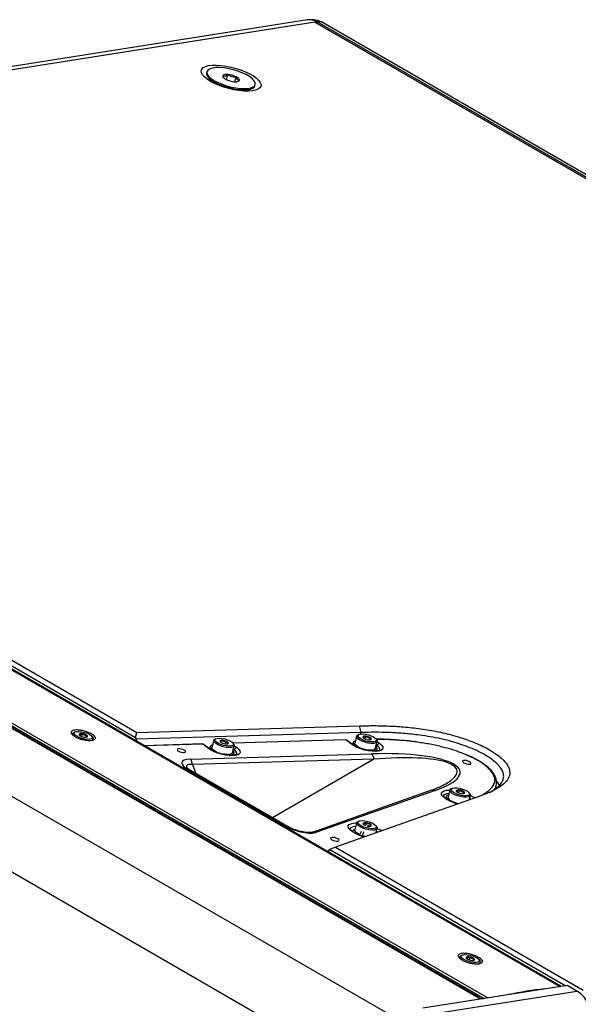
# Model space of a CAD drawing. Header units: inches. Extents: x 0.2 to 16.8, y 0.1 to 10.9.
# Tile 75 of 76: x 15.163 to 15.603, y 9.487 to 10.262. Entities that reach past the tile are written whole.
import ezdxf

# ---------------------------------------------------------------- set-up
doc = ezdxf.new("R2010")
doc.units = ezdxf.units.IN
doc.header["$MEASUREMENT"] = 0

msp = doc.modelspace()

# ---------------------------------------------------------------- linework, layer by layer
at = {"color": 7, "linetype": 'Continuous', "lineweight": 25}
for p, q in [((15.38975, 10.26199), (14.51597, 10.12482)), ((15.39719, 10.26047), (14.52282, 10.12321)), ((15.39548, 10.2602), (14.52366, 10.12334)), ((15.39548, 10.2602), (15.39719, 10.26047)), ((15.39548, 10.2602), (16.47845, 9.63502)), ((16.47845, 9.63502), (15.39548, 10.2602)), ((16.48017, 9.63529), (15.39719, 10.26047)), ((16.48501, 9.63452), (15.40203, 10.25971)), ((15.31045, 10.22128), (15.31022, 10.22039)), ((15.32592, 10.21499), (15.327, 10.21903)), ((15.3109, 10.21762), (15.31371, 10.21345)), ((15.32292, 10.21807), (15.32353, 10.21664)), ((15.33253, 10.21335), (15.33355, 10.21717)), ((15.33518, 10.21373), (15.33603, 10.21434)), ((15.34826, 10.21024), (15.34849, 10.21114)), ((15.34177, 10.20597), (15.34628, 10.20819)), ((15.58949, 9.50102), (14.52637, 10.11475)), ((14.5265, 10.11401), (15.58858, 9.50088)), ((15.58867, 9.50089), (14.52669, 10.11396)), ((14.46874, 10.10343), (15.52877, 9.49149)), ((14.46952, 10.10506), (15.5316, 9.49193)), ((14.48157, 10.09465), (15.52318, 9.49335)), ((14.48294, 10.0934), (15.52454, 9.49209)), ((15.46286, 9.47389), (14.41024, 10.08155)), ((15.44047, 9.42708), (14.37804, 10.04041)), ((14.87075, 9.91854), (15.25431, 9.69712)), ((14.87505, 9.92049), (15.25524, 9.701)), ((15.20482, 9.70004), (15.2046, 9.69922)), ((15.20661, 9.70138), (15.20566, 9.70091)), ((15.21199, 9.69778), (15.21258, 9.69998)), ((15.25431, 9.69712), (15.25524, 9.701)), ((15.43181, 9.70094), (15.25512, 9.69574)), ((15.25524, 9.701), (15.43054, 9.70617)), ((15.43013, 9.69935), (15.42918, 9.69888)), ((15.43181, 9.70094), (15.43054, 9.70617)), ((15.43149, 9.69972), (15.43181, 9.70094)), ((15.21525, 9.69724), (15.21567, 9.69883)), ((15.21621, 9.69751), (15.21588, 9.69739)), ((15.22069, 9.6969), (15.2201, 9.69778)), ((15.22078, 9.69496), (15.22099, 9.69573)), ((15.25512, 9.69574), (15.25431, 9.69712)), ((15.25521, 9.694), (15.25512, 9.69574)), ((15.30661, 9.6919), (15.26116, 9.69056)), ((15.30714, 9.69172), (15.26149, 9.69037)), ((15.31168, 9.68834), (15.30714, 9.69172)), ((15.31238, 9.68814), (15.30784, 9.69151)), ((15.31577, 9.69469), (15.31431, 9.68922)), ((15.31756, 9.69603), (15.31661, 9.69556)), ((15.32104, 9.6935), (15.32079, 9.69389)), ((15.32156, 9.6931), (15.322, 9.69474)), ((15.32469, 9.69197), (15.32527, 9.69416)), ((15.41918, 9.69522), (15.33091, 9.69262)), ((15.41971, 9.69504), (15.33105, 9.69243)), ((15.33164, 9.69155), (15.33105, 9.69243)), ((15.42425, 9.69166), (15.41971, 9.69504)), ((15.42495, 9.69145), (15.42041, 9.69483)), ((15.42517, 9.69186), (15.42444, 9.69183)), ((15.42512, 9.69166), (15.4247, 9.69164)), ((15.42546, 9.69292), (15.42505, 9.69139)), ((15.42834, 9.69801), (15.42688, 9.69254)), ((15.43514, 9.6959), (15.4357, 9.69801)), ((15.43844, 9.69519), (15.43892, 9.69697)), ((15.43985, 9.69559), (15.4395, 9.69537)), ((15.44305, 9.68823), (15.44451, 9.69369)), ((15.44421, 9.69487), (15.44362, 9.69575)), ((15.44453, 9.69381), (15.44654, 9.69232)), ((15.29715, 9.67993), (15.44007, 9.68415)), ((15.3126, 9.68854), (15.31187, 9.68852)), ((15.31255, 9.68834), (15.31212, 9.68832)), ((15.31288, 9.6896), (15.31247, 9.68807)), ((15.33048, 9.68491), (15.33193, 9.69038)), ((15.33193, 9.68717), (15.33122, 9.6877)), ((15.3315, 9.68301), (15.3319, 9.68453)), ((15.33196, 9.69049), (15.33396, 9.689)), ((15.44451, 9.69049), (15.44379, 9.69102)), ((15.44407, 9.68632), (15.44448, 9.68785)), ((15.44192, 9.67989), (15.29901, 9.67567)), ((15.44192, 9.67989), (15.36218, 9.63385)), ((15.37279, 9.62719), (15.29647, 9.67124)), ((15.37408, 9.62698), (15.29776, 9.67104)), ((15.29901, 9.67567), (15.30168, 9.66877)), ((15.48726, 9.65543), (15.39398, 9.62256)), ((15.49013, 9.65525), (15.39685, 9.62238)), ((15.50176, 9.65562), (15.5003, 9.65015)), ((15.50355, 9.65696), (15.5026, 9.65649)), ((15.50887, 9.65339), (15.50945, 9.65558)), ((15.51213, 9.65282), (15.51257, 9.65445)), ((15.51317, 9.65311), (15.51277, 9.6529)), ((15.51764, 9.65248), (15.51704, 9.65337)), ((15.5376, 9.65674), (15.53826, 9.6592)), ((15.53812, 9.65923), (15.53804, 9.6589)), ((15.52603, 9.65105), (15.41161, 9.61073)), ((15.49888, 9.65053), (15.49848, 9.64903)), ((15.50189, 9.64704), (15.50075, 9.6476)), ((15.50722, 9.64442), (15.50154, 9.64704)), ((15.50742, 9.64449), (15.50189, 9.64704)), ((15.51701, 9.64787), (15.51793, 9.65131)), ((15.51829, 9.64832), (15.51726, 9.64879)), ((15.51793, 9.65131), (15.52176, 9.64954)), ((15.42828, 9.62973), (15.42683, 9.62426)), ((15.43008, 9.63107), (15.42912, 9.63061)), ((15.43623, 9.62876), (15.43646, 9.6296)), ((15.43646, 9.6296), (15.43703, 9.62913)), ((15.42842, 9.62115), (15.42728, 9.62171)), ((15.44008, 9.62843), (15.43821, 9.62921)), ((15.44353, 9.62198), (15.44445, 9.62542)), ((15.44416, 9.6266), (15.44357, 9.62748)), ((15.44481, 9.62243), (15.44378, 9.62291)), ((15.44445, 9.62543), (15.44829, 9.62365)), ((15.43374, 9.61853), (15.42807, 9.62115)), ((15.43394, 9.6186), (15.42842, 9.62115)), ((15.42955, 9.62112), (15.42952, 9.621)), ((15.4296, 9.62098), (15.42958, 9.62062)), ((15.40487, 9.6076), (15.4065, 9.60817)), ((15.40651, 9.60834), (15.40641, 9.60671)), ((15.40732, 9.60878), (15.40651, 9.60834)), ((15.41161, 9.61073), (15.40732, 9.60878)), ((15.40732, 9.60878), (15.59303, 9.50157)), ((15.41161, 9.61073), (15.60663, 9.49815)), ((15.50956, 9.52424), (15.50931, 9.52331)), ((15.51135, 9.52558), (15.5104, 9.52511)), ((15.51713, 9.52185), (15.51773, 9.5241)), ((15.52028, 9.52147), (15.52065, 9.52285)), ((15.52543, 9.5211), (15.52484, 9.52198)), ((15.52549, 9.51905), (15.52573, 9.51993)), ((15.5941, 9.50174), (15.48055, 9.48392)), ((15.60172, 9.49734), (15.5941, 9.50174)), ((15.48817, 9.47952), (15.60172, 9.49734)), ((15.52203, 9.49494), (15.52817, 9.49139)), ((15.52318, 9.49335), (15.52203, 9.49494)), ((15.52777, 9.49158), (15.52782, 9.49159))]:
    msp.add_line(p, q, dxfattribs=at)
at = {"color": 7, "linetype": 'Continuous', "lineweight": 25, "flags": 128}
for points in [[(15.31332, 10.21367), (15.31065, 10.21539), (15.30852, 10.21712), (15.30699, 10.21883), (15.30611, 10.22047), (15.3059, 10.22198), (15.30637, 10.22333), (15.3075, 10.22447), (15.30927, 10.22537), (15.31161, 10.22602), (15.31447, 10.22637), (15.31777, 10.22644), (15.3214, 10.22621), (15.32526, 10.22569), (15.32924, 10.22491), (15.33323, 10.22387), (15.33711, 10.22261), (15.34077, 10.22116), (15.34411, 10.21958), (15.34703, 10.21789), (15.34944, 10.21616), (15.35127, 10.21443), (15.35248, 10.21275), (15.35303, 10.21117), (15.3529, 10.20974), (15.3521, 10.20849), (15.35064, 10.20746), (15.34858, 10.20669), (15.34596, 10.20619), (15.34288, 10.20597), (15.3394, 10.20605), (15.33564, 10.20643), (15.33171, 10.20708), (15.32771, 10.208), (15.32376, 10.20915), (15.31997, 10.21051), (15.31646, 10.21203), (15.31332, 10.21367)], [(15.31022, 10.22039), (15.31016, 10.21941), (15.31069, 10.21797), (15.31188, 10.21643), (15.31371, 10.21486), (15.31609, 10.2133), (15.31896, 10.21181), (15.32219, 10.21045), (15.32567, 10.20927), (15.32929, 10.2083), (15.3329, 10.20759), (15.33639, 10.20716), (15.33961, 10.20702), (15.34246, 10.20718), (15.34483, 10.20764), (15.34663, 10.20837), (15.34781, 10.20936), (15.34826, 10.21024)], [(15.31056, 10.22159), (15.3104, 10.2203), (15.31092, 10.21886), (15.31212, 10.21732), (15.31395, 10.21575), (15.31633, 10.21419), (15.31919, 10.2127), (15.32243, 10.21135), (15.32591, 10.21016), (15.32953, 10.2092), (15.33314, 10.20848), (15.33662, 10.20805), (15.33985, 10.20791), (15.34269, 10.20808), (15.34506, 10.20853), (15.34687, 10.20927), (15.34805, 10.21025), (15.34856, 10.21145), (15.34837, 10.21282), (15.34751, 10.21432), (15.34599, 10.21588), (15.34387, 10.21745), (15.34124, 10.21898), (15.33818, 10.22041), (15.3348, 10.22169), (15.33124, 10.22277), (15.3276, 10.22361), (15.32404, 10.22418), (15.32067, 10.22447), (15.31762, 10.22446), (15.315, 10.22415), (15.31291, 10.22355), (15.31141, 10.22269), (15.31056, 10.22159)], [(15.32292, 10.21807), (15.32286, 10.21777), (15.32291, 10.21744), (15.32307, 10.21709), (15.32334, 10.21673), (15.32371, 10.21636), (15.32419, 10.21598), (15.32475, 10.21561), (15.3254, 10.21525)], [(15.33603, 10.21434), (15.33609, 10.21464), (15.33604, 10.21497), (15.33588, 10.21532), (15.33561, 10.21569), (15.33523, 10.21606), (15.33476, 10.21644), (15.33419, 10.21681), (15.33355, 10.21717)], [(15.20549, 9.6984), (15.20538, 9.69852), (15.20482, 9.69951), (15.20497, 9.70036), (15.20566, 9.70091)], [(15.21194, 9.70157), (15.21422, 9.70104), (15.21639, 9.70028), (15.21824, 9.69936), (15.21959, 9.69838), (15.2203, 9.69742), (15.22031, 9.69658), (15.21961, 9.69595), (15.21828, 9.69558), (15.21644, 9.69551), (15.21428, 9.69576), (15.212, 9.69629), (15.20983, 9.69705), (15.20798, 9.69796), (15.20664, 9.69895), (15.20592, 9.69991), (15.20592, 9.70075), (15.20661, 9.70138), (15.20794, 9.70175), (15.20978, 9.70181), (15.21194, 9.70157)], [(15.4316, 9.69587), (15.43022, 9.69686), (15.42947, 9.69782), (15.42942, 9.69867), (15.43007, 9.69932), (15.43137, 9.6997), (15.43318, 9.69978), (15.43533, 9.69956), (15.43761, 9.69905), (15.43979, 9.6983), (15.44166, 9.69739), (15.44304, 9.6964), (15.4438, 9.69544), (15.44385, 9.69459), (15.44319, 9.69394), (15.44189, 9.69356), (15.44008, 9.69348), (15.43793, 9.6937), (15.43565, 9.69421), (15.43347, 9.69496), (15.4316, 9.69587)], [(15.22069, 9.6969), (15.2208, 9.69674), (15.22101, 9.69581), (15.22049, 9.69506), (15.22019, 9.69487)], [(15.32088, 9.69046), (15.31878, 9.69139), (15.31714, 9.69242), (15.31609, 9.69346), (15.31573, 9.69442), (15.3161, 9.69522), (15.31661, 9.69556)], [(15.32139, 9.69145), (15.31943, 9.69233), (15.31792, 9.69331), (15.31701, 9.69429), (15.31679, 9.69517), (15.31728, 9.69587), (15.31844, 9.69632), (15.32014, 9.69647), (15.32223, 9.69632), (15.3245, 9.69587), (15.32673, 9.69517), (15.32869, 9.69429), (15.3302, 9.69332), (15.33111, 9.69234), (15.33133, 9.69146), (15.33083, 9.69076), (15.32968, 9.69031), (15.32797, 9.69015), (15.32588, 9.6903), (15.32362, 9.69075), (15.32139, 9.69145)], [(15.33164, 9.69155), (15.33188, 9.6911), (15.33188, 9.69021), (15.33116, 9.68953), (15.3298, 9.68912), (15.3279, 9.68901), (15.32565, 9.68921), (15.32324, 9.68971), (15.32088, 9.69046)], [(15.44654, 9.69232), (15.44803, 9.69099), (15.44889, 9.68971), (15.44908, 9.68854), (15.44858, 9.68755), (15.44742, 9.68678), (15.44565, 9.68627), (15.44337, 9.68605), (15.44069, 9.68612), (15.43775, 9.68649), (15.43469, 9.68714), (15.43166, 9.68803), (15.42882, 9.68912), (15.42631, 9.69035), (15.42425, 9.69166)], [(15.42734, 9.69427), (15.42687, 9.69412), (15.4258, 9.6935), (15.42542, 9.69265), (15.42574, 9.69163), (15.42675, 9.69051), (15.42807, 9.68957)], [(15.42936, 9.68954), (15.42788, 9.69059), (15.42702, 9.69161), (15.42688, 9.69253), (15.42688, 9.69254)], [(15.43081, 9.69501), (15.42933, 9.69605), (15.42848, 9.69708), (15.42834, 9.698), (15.42891, 9.69873), (15.42918, 9.69888)], [(15.44421, 9.69487), (15.44453, 9.69414), (15.44431, 9.69331), (15.44339, 9.6927), (15.44185, 9.69237), (15.43984, 9.69236), (15.43751, 9.69265), (15.43509, 9.69323), (15.43279, 9.69404), (15.43081, 9.69501)], [(15.28804, 9.68626), (15.28915, 9.68575), (15.29044, 9.68537), (15.29171, 9.68518), (15.29278, 9.68521), (15.29347, 9.68546), (15.29368, 9.68588), (15.29339, 9.68641), (15.29263, 9.68698), (15.29152, 9.68749), (15.29023, 9.68787), (15.28896, 9.68806), (15.2879, 9.68803), (15.2872, 9.68778), (15.28699, 9.68736), (15.28728, 9.68683), (15.28804, 9.68626)], [(15.33396, 9.689), (15.33546, 9.68767), (15.33632, 9.68639), (15.33651, 9.68522), (15.33601, 9.68423), (15.33484, 9.68346), (15.33308, 9.68295), (15.3308, 9.68273), (15.32812, 9.6828), (15.32518, 9.68317), (15.32211, 9.68382), (15.31909, 9.68471), (15.31624, 9.6858), (15.31373, 9.68703), (15.31168, 9.68834)], [(15.31477, 9.69095), (15.31394, 9.69066), (15.31305, 9.68997), (15.31286, 9.68907), (15.31337, 9.68801), (15.31456, 9.68689), (15.31528, 9.68638)], [(15.31942, 9.68499), (15.31732, 9.68592), (15.31568, 9.68695), (15.31463, 9.688), (15.31427, 9.68896), (15.31431, 9.68922)], [(15.33048, 9.68491), (15.33042, 9.68475), (15.3297, 9.68407), (15.32834, 9.68365), (15.32644, 9.68354), (15.32419, 9.68374), (15.32178, 9.68424), (15.31942, 9.68499)], [(15.32793, 9.68292), (15.32837, 9.68294), (15.33016, 9.68322), (15.33137, 9.68378), (15.33192, 9.68458), (15.33175, 9.68557), (15.33094, 9.68664)], [(15.44305, 9.68823), (15.44285, 9.68784), (15.44193, 9.68723), (15.4404, 9.68691), (15.43838, 9.68689), (15.43605, 9.68718), (15.43364, 9.68776), (15.43133, 9.68857), (15.42936, 9.68954)], [(15.44096, 9.68626), (15.4423, 9.68643), (15.44368, 9.68692), (15.44441, 9.68766), (15.44444, 9.68861), (15.44377, 9.68969), (15.44351, 9.68996)], [(15.44431, 9.68629), (15.44428, 9.68648), (15.44419, 9.68676)], [(15.33174, 9.68297), (15.33171, 9.68316), (15.33161, 9.68344)], [(15.51272, 9.67717), (15.51383, 9.67666), (15.51512, 9.67628), (15.51639, 9.67609), (15.51746, 9.67612), (15.51815, 9.67637), (15.51836, 9.67679), (15.51807, 9.67733), (15.51731, 9.67789), (15.5162, 9.6784), (15.51491, 9.67878), (15.51364, 9.67897), (15.51258, 9.67894), (15.51189, 9.6787), (15.51167, 9.67827), (15.51196, 9.67774), (15.51272, 9.67717)], [(15.50154, 9.64704), (15.49914, 9.6483), (15.49722, 9.64963), (15.49589, 9.65095), (15.4952, 9.65221), (15.49519, 9.65333), (15.49587, 9.65427), (15.4972, 9.65497), (15.49911, 9.65541), (15.50151, 9.65555), (15.50174, 9.65555)], [(15.50104, 9.65291), (15.49917, 9.65267), (15.49766, 9.65214), (15.49677, 9.65136), (15.4966, 9.65098)], [(15.50367, 9.65297), (15.50239, 9.65402), (15.50178, 9.65502), (15.50187, 9.65588), (15.5026, 9.65649)], [(15.50452, 9.6538), (15.50333, 9.65479), (15.50279, 9.65573), (15.50297, 9.65652), (15.50384, 9.65709), (15.50532, 9.65738), (15.50726, 9.65736), (15.50948, 9.65704), (15.51175, 9.65644), (15.51386, 9.65564), (15.51559, 9.65469), (15.51678, 9.6537), (15.51731, 9.65276), (15.51714, 9.65197), (15.51626, 9.65141), (15.51479, 9.65111), (15.51284, 9.65113), (15.51063, 9.65145), (15.50836, 9.65205), (15.50625, 9.65286), (15.50452, 9.6538)], [(15.51764, 9.65248), (15.51769, 9.6524), (15.51796, 9.65145), (15.5175, 9.65069), (15.51636, 9.65017), (15.51464, 9.64995), (15.5125, 9.65003), (15.51012, 9.65043), (15.50772, 9.65109), (15.5055, 9.65196), (15.50367, 9.65297)], [(15.49859, 9.64944), (15.49841, 9.6493), (15.49826, 9.64913)], [(15.50076, 9.65188), (15.50055, 9.65182), (15.49937, 9.65125), (15.49886, 9.65043), (15.49905, 9.64944), (15.49994, 9.64834), (15.50143, 9.64722)], [(15.50189, 9.64704), (15.50173, 9.64708), (15.50154, 9.64704)], [(15.50584, 9.64522), (15.50587, 9.64521), (15.50783, 9.64463)], [(15.42807, 9.62115), (15.42566, 9.62241), (15.42375, 9.62374), (15.42241, 9.62506), (15.42172, 9.62632), (15.42172, 9.62744), (15.4224, 9.62838), (15.42372, 9.62909), (15.42563, 9.62952), (15.42803, 9.62967), (15.42827, 9.62966)], [(15.42949, 9.6276), (15.42853, 9.62864), (15.42826, 9.62958), (15.42871, 9.63034), (15.42912, 9.63061)], [(15.43041, 9.62838), (15.42951, 9.62935), (15.42931, 9.63023), (15.42982, 9.63093), (15.43099, 9.63137), (15.43271, 9.63152), (15.4348, 9.63136), (15.43707, 9.6309), (15.43929, 9.6302), (15.44125, 9.62932), (15.44275, 9.62834), (15.44364, 9.62736), (15.44384, 9.62648), (15.44333, 9.62579), (15.44216, 9.62534), (15.44045, 9.62519), (15.43835, 9.62536), (15.43608, 9.62581), (15.43386, 9.62651), (15.4319, 9.6274), (15.43041, 9.62838)], [(15.42756, 9.62702), (15.42569, 9.62678), (15.42418, 9.62625), (15.4233, 9.62547), (15.42313, 9.62509)], [(15.42803, 9.62213), (15.42707, 9.62317), (15.4268, 9.62411), (15.42683, 9.62426)], [(15.43081, 9.6205), (15.42961, 9.62109), (15.42803, 9.62213)], [(15.4284, 9.62118), (15.42836, 9.62128), (15.42838, 9.62186)], [(15.44416, 9.6266), (15.44444, 9.62603), (15.44434, 9.62516), (15.44354, 9.62451), (15.4421, 9.62413), (15.44016, 9.62406), (15.43787, 9.6243), (15.43545, 9.62483), (15.43312, 9.62561), (15.43107, 9.62656), (15.42949, 9.6276)], [(15.43193, 9.62307), (15.4316, 9.62239), (15.43068, 9.62014)], [(15.43403, 9.62273), (15.43347, 9.6216), (15.43251, 9.61926)], [(15.43677, 9.62907), (15.4355, 9.62817), (15.43486, 9.62754)], [(15.43864, 9.62828), (15.43737, 9.62739), (15.43673, 9.62675)], [(15.43821, 9.62921), (15.43786, 9.6293), (15.43677, 9.62907)], [(15.44016, 9.62839), (15.43973, 9.62852), (15.43864, 9.62828)], [(15.41345, 9.61723), (15.41234, 9.61774), (15.41105, 9.61812), (15.40978, 9.61831), (15.40872, 9.61828), (15.40803, 9.61803), (15.40781, 9.61761), (15.40811, 9.61708), (15.40887, 9.61651), (15.40997, 9.616), (15.41126, 9.61562), (15.41253, 9.61543), (15.4136, 9.61546), (15.41429, 9.61571), (15.4145, 9.61613), (15.41421, 9.61666), (15.41345, 9.61723)], [(15.42842, 9.62115), (15.42826, 9.62119), (15.42807, 9.62115)], [(15.43524, 9.61906), (15.43399, 9.61937), (15.43319, 9.6196)], [(15.43427, 9.61929), (15.43407, 9.61869), (15.43405, 9.61863)], [(15.51094, 9.52196), (15.51077, 9.5221), (15.5098, 9.52314), (15.50953, 9.52408), (15.50998, 9.52485), (15.5104, 9.52511)], [(15.51758, 9.52559), (15.51984, 9.52497), (15.52191, 9.52413), (15.52358, 9.52318), (15.52469, 9.52219), (15.52513, 9.52127), (15.52485, 9.5205), (15.5239, 9.51997), (15.52235, 9.51972), (15.52036, 9.51977), (15.51812, 9.52013), (15.51586, 9.52076), (15.51379, 9.52159), (15.51212, 9.52255), (15.51101, 9.52354), (15.51057, 9.52446), (15.51085, 9.52522), (15.5118, 9.52576), (15.51335, 9.52601), (15.51534, 9.52595), (15.51758, 9.52559)], [(15.52543, 9.5211), (15.52571, 9.52053), (15.52562, 9.51967), (15.52482, 9.51902), (15.5248, 9.51901)]]:
    msp.add_lwpolyline(points, dxfattribs=at)
at = {"color": 7, "linetype": 'Continuous', "lineweight": 25}
for centre, radius, start, end in [((15.39266, 10.24347), 0.01875, 60.00269, 98.92195), ((15.39135, 10.25084), 0.01127, 58.76641, 98.16926), ((15.39855, 10.25335), 0.00725, 61.26188, 100.74627), ((15.39855, 10.25335), 0.00725, 61.26188, 100.74627), ((15.32581, 10.21494), 0.00427, 73.86974, 132.65885), ((15.32534, 10.20076), 0.01835, 63.41606, 84.81351), ((15.33361, 10.23165), 0.01835, 243.41606, 264.81351), ((15.33314, 10.21748), 0.00427, 253.86974, 312.65885), ((15.2107, 9.69932), 0.000839, 143.91114, 259.85914), ((15.21154, 9.69624), 0.00388, 74.47664, 113.09227), ((15.21128, 9.69176), 0.00833, 58.16858, 81.02333), ((15.21494, 9.70557), 0.00833, 238.16858, 261.02333), ((15.21468, 9.70109), 0.00388, 254.47664, 293.09227), ((15.21553, 9.69801), 0.000839, 323.91114, 79.85914), ((15.30667, 9.68994), 0.00197, 53.32937, 91.68874), ((15.30662, 9.69107), 0.000835, 51.39754, 90.89226), ((15.3072, 9.69063), 0.00109, 54.07449, 93.05472), ((15.32169, 9.69389), 0.000903, 70.03229, 179.79352), ((15.32375, 9.69596), 0.00361, 214.9532, 255.57268), ((15.32217, 9.68623), 0.00851, 68.63927, 91.16348), ((15.32595, 9.70039), 0.00851, 248.63927, 271.16348), ((15.32437, 9.69066), 0.00361, 34.9532, 75.57268), ((15.32643, 9.69273), 0.000903, 250.03229, 359.79352), ((15.41924, 9.69325), 0.00197, 53.32937, 91.68874), ((15.41919, 9.69439), 0.000835, 51.39754, 90.89226), ((15.41977, 9.69395), 0.00109, 54.07449, 93.05472), ((15.42431, 9.69057), 0.00109, 54.53164, 93.04377), ((15.43456, 9.69743), 0.00117, 168.51454, 259.31075), ((15.43495, 9.69527), 0.00284, 74.52885, 122.56157), ((15.43864, 9.70412), 0.00894, 241.23809, 263.02329), ((15.43462, 9.68914), 0.00894, 61.23809, 83.02329), ((15.43832, 9.69799), 0.00284, 254.52885, 302.56157), ((15.4387, 9.69583), 0.00117, 348.51454, 79.31075), ((15.44686, 9.68992), 0.00242, 97.65726, 166.4727), ((15.31174, 9.68725), 0.00109, 54.53164, 93.04377), ((15.32936, 9.68788), 0.00267, 319.34869, 344.45826), ((15.33429, 9.6866), 0.00242, 97.65726, 166.4727), ((15.33031, 9.68377), 0.00377, 359.37519, 64.54023), ((15.43619, 9.67993), 0.00573, 359.58515, 47.41481), ((15.44194, 9.6912), 0.00267, 319.34869, 344.45826), ((15.44289, 9.68708), 0.00377, 359.37519, 64.54023), ((15.29328, 9.67571), 0.00573, 359.58515, 47.41481), ((15.29683, 9.66934), 0.00193, 61.26188, 100.74627), ((15.48847, 9.65185), 0.00378, 64.03367, 108.73965), ((15.50769, 9.65492), 0.000886, 148.7155, 260.07455), ((15.50847, 9.65203), 0.00368, 74.54607, 114.63509), ((15.51193, 9.66128), 0.00846, 238.77083, 261.37518), ((15.50818, 9.64721), 0.00846, 58.77083, 81.37518), ((15.51164, 9.65646), 0.00368, 254.54607, 294.63509), ((15.51242, 9.65357), 0.000886, 328.7155, 80.07455), ((15.5032, 9.65023), 0.0029, 181.51128, 250.12337), ((15.51292, 9.6652), 0.02069, 238.83413, 258.28117), ((15.43396, 9.62901), 0.00067, 117.11888, 254.004), ((15.43504, 9.62474), 0.00506, 73.7319, 105.90386), ((15.43436, 9.62003), 0.00979, 71.20144, 77.61949), ((15.37315, 9.62528), 0.00193, 61.32746, 100.74411), ((15.39519, 9.61898), 0.00378, 64.03372, 108.73668), ((15.42716, 9.62096), 0.0033, 95.99761, 136.22753), ((15.437, 9.63254), 0.00528, 232.3289, 247.55397), ((15.43821, 9.63109), 0.00419, 257.15369, 287.96356), ((15.43928, 9.62765), 0.000585, 292.12247, 55.18362), ((15.51523, 9.52352), 0.00067, 117.23154, 254.04951), ((15.51631, 9.51925), 0.00505, 73.73621, 105.93081), ((15.51936, 9.52892), 0.00743, 234.53439, 259.24042), ((15.51634, 9.5168), 0.00743, 54.53439, 79.24042), ((15.51939, 9.52647), 0.00505, 253.73621, 285.93081), ((15.52047, 9.52221), 0.00067, 297.23154, 74.04951), ((15.59942, 9.25998), 0.2401, 95.45942, 102.38448), ((15.52684, 9.49603), 0.00454, 216.19964, 281.8138)]:
    msp.add_arc(centre, radius, start, end, dxfattribs=at)
for centre, major_axis, ratio, start_param, end_param in [((15.42539, 9.66346), (0.0845, 0.00636), 0.234736, 5.567388, 7.661783), ((15.31144, 9.67168), (0.02063, -0.00586), 0.282238, 2.412734, 3.98353), ((15.31023, 9.66715), (0.01591, -0.00766), 0.255074, 2.469086, 3.40794), ((15.42418, 9.65893), (0.08332, 0.01191), 0.223415, 5.780947, 7.607667), ((15.42418, 9.65893), (0.08332, 0.01191), 0.223415, 5.775152, 5.780947), ((15.38256, 9.63063), (0.01716, -0.00582), 0.395524, 4.245763, 5.81656), ((15.60172, 9.48105), (-0.00878, 0.01728), 0.575154, 4.941003, 5.559796)]:
    msp.add_ellipse(centre, major_axis=major_axis, ratio=ratio, start_param=start_param, end_param=end_param, dxfattribs=at)
for points, knots in [([(15.327, 10.21903), (15.32632, 10.21853), (15.32515, 10.21767), (15.32377, 10.2176), (15.32318, 10.21793), (15.32292, 10.21807)], [0, 0, 0, 0, 0.439128, 0.751376, 1, 1, 1, 1]), ([(15.33355, 10.21717), (15.33313, 10.21711), (15.33197, 10.21695), (15.32994, 10.21715), (15.32818, 10.21806), (15.32728, 10.2188), (15.327, 10.21903)], [0, 0, 0, 0, 0.1809422, 0.5062926, 0.8439745, 1, 1, 1, 1]), ([(15.33603, 10.21434), (15.33557, 10.21438), (15.3348, 10.21445), (15.33399, 10.21573), (15.33369, 10.21673), (15.33355, 10.21717)], [0, 0, 0, 0, 0.439128, 0.751376, 1, 1, 1, 1]), ([(15.22011, 9.69479), (15.2193, 9.69472), (15.21767, 9.69457), (15.21451, 9.69492), (15.21124, 9.69568), (15.20818, 9.69679), (15.20568, 9.69814), (15.20403, 9.69958), (15.20341, 9.70093), (15.20388, 9.70204), (15.2054, 9.70277), (15.20778, 9.70303), (15.21076, 9.70279), (15.21401, 9.7021), (15.21716, 9.70102), (15.21986, 9.69971), (15.22181, 9.69831), (15.22279, 9.69697), (15.22266, 9.69584), (15.22165, 9.69511), (15.22054, 9.69488), (15.22011, 9.69479)], [0, 0, 0, 0, 0.05368, 0.10736, 0.161048, 0.214741, 0.268425, 0.3221, 0.375781, 0.429472, 0.483163, 0.536843, 0.590518, 0.644203, 0.697895, 0.751583, 0.80526, 0.858938, 0.912626, 0.966319, 1, 1, 1, 1]), ([(15.21002, 9.69981), (15.21034, 9.69965), (15.21088, 9.69938), (15.21183, 9.69958), (15.21235, 9.69986), (15.21258, 9.69998)], [0, 0, 0, 0, 0.4391165, 0.7513669, 1, 1, 1, 1]), ([(15.21016, 9.69881), (15.21012, 9.69897), (15.21005, 9.69924), (15.21003, 9.69965), (15.21002, 9.69981)], [0, 0, 0, 0, 0.610837, 1, 1, 1, 1]), ([(15.21258, 9.69998), (15.21298, 9.69964), (15.21365, 9.69904), (15.21479, 9.69877), (15.2154, 9.69881), (15.21567, 9.69883)], [0, 0, 0, 0, 0.439117, 0.751367, 1, 1, 1, 1]), ([(15.43054, 9.70617), (15.43438, 9.70625), (15.44204, 9.70641), (15.45418, 9.70612), (15.46688, 9.70533), (15.47803, 9.70407), (15.48724, 9.70259), (15.49423, 9.70122), (15.50125, 9.69957), (15.50821, 9.69762), (15.51501, 9.6954), (15.5215, 9.6929), (15.52757, 9.69018), (15.53305, 9.68728), (15.53784, 9.68427), (15.54183, 9.68121), (15.54495, 9.67816), (15.54717, 9.67518), (15.5485, 9.67234), (15.549, 9.66965), (15.54873, 9.66713), (15.54752, 9.66402), (15.54459, 9.66054), (15.53949, 9.65694), (15.53329, 9.65377), (15.52845, 9.65195), (15.52603, 9.65105)], [0, 0, 0, 0, 0.062383, 0.124509, 0.18676, 0.249423, 0.28067, 0.312085, 0.343298, 0.374307, 0.405584, 0.436919, 0.467984, 0.499389, 0.530693, 0.562002, 0.593462, 0.624752, 0.656238, 0.687455, 0.718678, 0.75011, 0.812404, 0.874736, 0.937374, 1, 1, 1, 1]), ([(15.5326, 9.65364), (15.53317, 9.65392), (15.53561, 9.65511), (15.539, 9.65753), (15.5421, 9.66061), (15.54374, 9.66365), (15.54431, 9.6666), (15.54373, 9.6697), (15.54203, 9.67292), (15.53928, 9.67617), (15.53516, 9.67968), (15.52966, 9.68325), (15.52307, 9.68666), (15.51589, 9.68968), (15.50859, 9.69222), (15.5008, 9.69448), (15.49267, 9.6964), (15.48432, 9.69795), (15.4751, 9.69928), (15.46492, 9.7003), (15.45375, 9.70093), (15.44264, 9.70117), (15.43547, 9.70102), (15.43181, 9.70094)], [0, 0, 0, 0, 0.01981, 0.084113, 0.146935, 0.189038, 0.232491, 0.278621, 0.315895, 0.35563, 0.397883, 0.441648, 0.485412, 0.527666, 0.567401, 0.604674, 0.650804, 0.694258, 0.73636, 0.799182, 0.863485, 0.930321, 1, 1, 1, 1]), ([(15.21567, 9.69883), (15.21568, 9.69868), (15.21571, 9.69824), (15.21582, 9.69767), (15.21602, 9.69749), (15.21616, 9.69751), (15.21621, 9.69751)], [0, 0, 0, 0, 0.180942, 0.506293, 0.843975, 1, 1, 1, 1]), ([(15.32079, 9.69389), (15.32083, 9.69386), (15.32097, 9.69377), (15.32128, 9.69384), (15.32167, 9.69427), (15.32192, 9.69463), (15.322, 9.69474)], [0, 0, 0, 0, 0.1809422, 0.5062926, 0.8439745, 1, 1, 1, 1]), ([(15.322, 9.69474), (15.32242, 9.69447), (15.32314, 9.69402), (15.32434, 9.69395), (15.32498, 9.69409), (15.32527, 9.69416)], [0, 0, 0, 0, 0.439117, 0.751367, 1, 1, 1, 1]), ([(15.32527, 9.69416), (15.32552, 9.69377), (15.32594, 9.69311), (15.32671, 9.69274), (15.32714, 9.69273), (15.32733, 9.69273)], [0, 0, 0, 0, 0.4391165, 0.7513669, 1, 1, 1, 1]), ([(15.32733, 9.69273), (15.32725, 9.69262), (15.32701, 9.69227), (15.32671, 9.6919), (15.32656, 9.69188), (15.32653, 9.69187)], [0, 0, 0, 0, 0.269711, 0.853439, 1, 1, 1, 1]), ([(15.43342, 9.69767), (15.43353, 9.6976), (15.43383, 9.69743), (15.43446, 9.69735), (15.43516, 9.69764), (15.43557, 9.69792), (15.4357, 9.69801)], [0, 0, 0, 0, 0.180942, 0.506293, 0.843975, 1, 1, 1, 1]), ([(15.43378, 9.69659), (15.4337, 9.69672), (15.43354, 9.69699), (15.43346, 9.69744), (15.43342, 9.69767)], [0, 0, 0, 0, 0.503712, 1, 1, 1, 1]), ([(15.4357, 9.69801), (15.43612, 9.69768), (15.43682, 9.69711), (15.438, 9.69688), (15.43864, 9.69695), (15.43892, 9.69697)], [0, 0, 0, 0, 0.439117, 0.751367, 1, 1, 1, 1]), ([(15.43892, 9.69697), (15.439, 9.69659), (15.43915, 9.69594), (15.43951, 9.69559), (15.43974, 9.69559), (15.43985, 9.69559)], [0, 0, 0, 0, 0.439117, 0.751367, 1, 1, 1, 1]), ([(15.47535, 9.69353), (15.47499, 9.69359), (15.47236, 9.69397), (15.46747, 9.69448), (15.46054, 9.69507), (15.45331, 9.69546), (15.44763, 9.69565), (15.44442, 9.69566), (15.44368, 9.69566)], [0, 0, 0, 0, 0.032335, 0.232254, 0.444689, 0.674027, 0.925295, 1, 1, 1, 1]), ([(15.47616, 9.69329), (15.47321, 9.69365), (15.4673, 9.69438), (15.45874, 9.69501), (15.45089, 9.69539), (15.44599, 9.69545), (15.4438, 9.69548)], [0, 0, 0, 0, 0.259376, 0.518908, 0.784724, 1, 1, 1, 1]), ([(15.51651, 9.68252), (15.5164, 9.68257), (15.5144, 9.68355), (15.50994, 9.68525), (15.50328, 9.68754), (15.49532, 9.68976), (15.48614, 9.6918), (15.47952, 9.69279), (15.47616, 9.69329)], [0, 0, 0, 0, 0.009174, 0.176673, 0.341982, 0.511142, 0.75218, 1, 1, 1, 1]), ([(15.32235, 9.68391), (15.32211, 9.68396), (15.32096, 9.68421), (15.31891, 9.68487), (15.31639, 9.68584), (15.31425, 9.6869), (15.313, 9.68768), (15.31246, 9.68807), (15.31238, 9.68814)], [0, 0, 0, 0, 0.061185, 0.292394, 0.523167, 0.752022, 0.961275, 1, 1, 1, 1]), ([(15.33409, 9.68377), (15.3341, 9.68378), (15.33412, 9.68382), (15.33381, 9.68354), (15.33286, 9.6832), (15.33134, 9.68294), (15.32936, 9.68287), (15.32699, 9.68303), (15.3246, 9.68336), (15.32302, 9.68374), (15.32235, 9.68391)], [0, 0, 0, 0, 0.048227, 0.174831, 0.308024, 0.444174, 0.587314, 0.735759, 0.887411, 1, 1, 1, 1]), ([(15.43493, 9.68722), (15.43468, 9.68728), (15.43353, 9.68753), (15.43148, 9.68819), (15.42897, 9.68916), (15.42683, 9.69022), (15.42557, 9.691), (15.42504, 9.69139), (15.42495, 9.69145)], [0, 0, 0, 0, 0.061185, 0.292394, 0.523167, 0.752022, 0.961275, 1, 1, 1, 1]), ([(15.44666, 9.68709), (15.44667, 9.6871), (15.44669, 9.68714), (15.44638, 9.68686), (15.44543, 9.68652), (15.44392, 9.68626), (15.44194, 9.68619), (15.43956, 9.68634), (15.43717, 9.68668), (15.4356, 9.68706), (15.43493, 9.68722)], [0, 0, 0, 0, 0.048227, 0.174831, 0.308024, 0.444174, 0.587314, 0.735759, 0.887411, 1, 1, 1, 1]), ([(15.52647, 9.65133), (15.52662, 9.65141), (15.52832, 9.65224), (15.53104, 9.65407), (15.5344, 9.65691), (15.53647, 9.65993), (15.53729, 9.66305), (15.53689, 9.6662), (15.53512, 9.66964), (15.53195, 9.67315), (15.52745, 9.67665), (15.52231, 9.67979), (15.5183, 9.68168), (15.51651, 9.68252)], [0, 0, 0, 0, 0.011706, 0.128383, 0.248207, 0.367903, 0.462119, 0.558021, 0.6524, 0.749932, 0.8369, 0.927092, 1, 1, 1, 1]), ([(15.53811, 9.65882), (15.53817, 9.65895), (15.53848, 9.65975), (15.53864, 9.66151), (15.53839, 9.66388), (15.53751, 9.66638), (15.53605, 9.66888), (15.53402, 9.67139), (15.53146, 9.67383), (15.52844, 9.67617), (15.52502, 9.67838), (15.52122, 9.68045), (15.51852, 9.68179), (15.51705, 9.68241), (15.51701, 9.68243)], [0, 0, 0, 0, 0.01951, 0.114353, 0.214397, 0.316177, 0.420154, 0.523885, 0.62476, 0.722115, 0.81647, 0.907982, 0.997516, 1, 1, 1, 1]), ([(15.29776, 9.67104), (15.29739, 9.67126), (15.29646, 9.67181), (15.29532, 9.67263), (15.29455, 9.67331), (15.29427, 9.67369), (15.29431, 9.67362), (15.29431, 9.67361)], [0, 0, 0, 0, 0.191364, 0.477898, 0.725566, 0.940758, 1, 1, 1, 1]), ([(15.54055, 9.65934), (15.54017, 9.66027), (15.5397, 9.66143), (15.53862, 9.66267), (15.53839, 9.66292)], [0, 0, 0, 0, 0.794796, 1, 1, 1, 1]), ([(15.49836, 9.66036), (15.4976, 9.65992), (15.49571, 9.65885), (15.492, 9.65718), (15.48888, 9.65603), (15.48726, 9.65543)], [0, 0, 0, 0, 0.245963, 0.607749, 1, 1, 1, 1]), ([(15.50693, 9.65538), (15.50706, 9.65531), (15.5074, 9.65511), (15.50809, 9.65499), (15.50886, 9.65524), (15.50931, 9.6555), (15.50945, 9.65558)], [0, 0, 0, 0, 0.180942, 0.506293, 0.843975, 1, 1, 1, 1]), ([(15.50712, 9.65437), (15.50707, 9.65449), (15.50698, 9.65473), (15.50695, 9.65515), (15.50693, 9.65538)], [0, 0, 0, 0, 0.47233, 1, 1, 1, 1]), ([(15.50945, 9.65558), (15.50985, 9.65523), (15.51053, 9.65464), (15.51167, 9.65438), (15.51229, 9.65443), (15.51257, 9.65445)], [0, 0, 0, 0, 0.4391165, 0.7513669, 1, 1, 1, 1]), ([(15.51257, 9.65445), (15.51261, 9.65407), (15.51267, 9.65343), (15.51292, 9.6531), (15.5131, 9.65311), (15.51317, 9.65311)], [0, 0, 0, 0, 0.439117, 0.751367, 1, 1, 1, 1]), ([(15.53804, 9.6589), (15.53798, 9.65856), (15.5378, 9.65762), (15.53725, 9.65679), (15.53689, 9.65626)], [0, 0, 0, 0, 0.359236, 1, 1, 1, 1]), ([(15.50075, 9.6476), (15.50075, 9.6476), (15.50003, 9.64796), (15.49885, 9.64869), (15.49749, 9.64974), (15.49675, 9.65059), (15.4966, 9.65103), (15.4966, 9.65098), (15.4966, 9.65097)], [0, 0, 0, 0, 0.000217, 0.241933, 0.478358, 0.705472, 0.922302, 1, 1, 1, 1]), ([(15.43361, 9.62853), (15.4336, 9.62867), (15.43359, 9.62893), (15.43363, 9.62939), (15.43365, 9.62961)], [0, 0, 0, 0, 0.541741, 1, 1, 1, 1]), ([(15.43365, 9.62961), (15.43379, 9.62952), (15.43418, 9.62929), (15.43496, 9.62911), (15.43581, 9.6293), (15.4363, 9.62953), (15.43646, 9.6296)], [0, 0, 0, 0, 0.180942, 0.506293, 0.843975, 1, 1, 1, 1]), ([(15.39398, 9.62256), (15.39383, 9.62252), (15.39345, 9.62239), (15.39236, 9.6222), (15.39066, 9.62212), (15.38856, 9.62224), (15.38616, 9.62258), (15.38359, 9.62314), (15.38093, 9.62392), (15.37831, 9.62489), (15.37597, 9.62594), (15.37467, 9.62665), (15.37408, 9.62698)], [0, 0, 0, 0, 0.05945, 0.156637, 0.254259, 0.353142, 0.453814, 0.557408, 0.665421, 0.779245, 0.899725, 1, 1, 1, 1]), ([(15.42728, 9.62171), (15.42728, 9.62172), (15.42656, 9.62207), (15.42537, 9.6228), (15.42401, 9.62385), (15.42327, 9.6247), (15.42313, 9.62514), (15.42313, 9.6251), (15.42313, 9.62509)], [0, 0, 0, 0, 0.000217, 0.241933, 0.478358, 0.705472, 0.922302, 1, 1, 1, 1]), ([(15.43935, 9.62778), (15.43934, 9.62764), (15.43931, 9.62726), (15.43938, 9.62708), (15.43946, 9.6271), (15.4395, 9.62711)], [0, 0, 0, 0, 0.239825, 0.663023, 1, 1, 1, 1]), ([(15.42965, 9.62115), (15.4296, 9.62103), (15.42951, 9.62083), (15.42982, 9.62056), (15.42995, 9.62045)], [0, 0, 0, 0, 0.588176, 1, 1, 1, 1]), ([(15.52482, 9.51888), (15.52401, 9.51881), (15.52238, 9.51867), (15.51922, 9.51902), (15.51595, 9.51977), (15.51289, 9.52089), (15.51039, 9.52224), (15.50874, 9.52367), (15.50812, 9.52503), (15.50859, 9.52614), (15.51011, 9.52687), (15.51249, 9.52713), (15.51547, 9.52689), (15.51872, 9.52619), (15.52187, 9.52512), (15.52457, 9.52381), (15.52652, 9.5224), (15.5275, 9.52106), (15.52737, 9.51993), (15.52636, 9.5192), (15.52525, 9.51897), (15.52482, 9.51888)], [0, 0, 0, 0, 0.05368, 0.10736, 0.161048, 0.214741, 0.268425, 0.3221, 0.375781, 0.429472, 0.483163, 0.536843, 0.590518, 0.644203, 0.697895, 0.751583, 0.80526, 0.858938, 0.912626, 0.966319, 1, 1, 1, 1]), ([(15.5149, 9.52302), (15.51489, 9.52304), (15.51485, 9.52311), (15.51487, 9.52354), (15.51491, 9.52396), (15.51493, 9.52411)], [0, 0, 0, 0, 0.122266, 0.686309, 1, 1, 1, 1]), ([(15.51493, 9.52411), (15.51528, 9.52393), (15.51588, 9.52361), (15.51692, 9.52375), (15.51748, 9.52399), (15.51773, 9.5241)], [0, 0, 0, 0, 0.439117, 0.751367, 1, 1, 1, 1]), ([(15.51773, 9.5241), (15.5181, 9.52374), (15.51873, 9.52312), (15.51981, 9.52282), (15.52039, 9.52284), (15.52065, 9.52285)], [0, 0, 0, 0, 0.439117, 0.751367, 1, 1, 1, 1]), ([(15.52065, 9.52285), (15.52064, 9.5227), (15.5206, 9.52228), (15.52058, 9.52173), (15.52067, 9.52157), (15.52075, 9.5216), (15.52077, 9.52161)], [0, 0, 0, 0, 0.180942, 0.506293, 0.843975, 1, 1, 1, 1])]:
    msp.add_open_spline(points, degree=3, knots=knots, dxfattribs=at)

doc.saveas('drawing.dxf')
